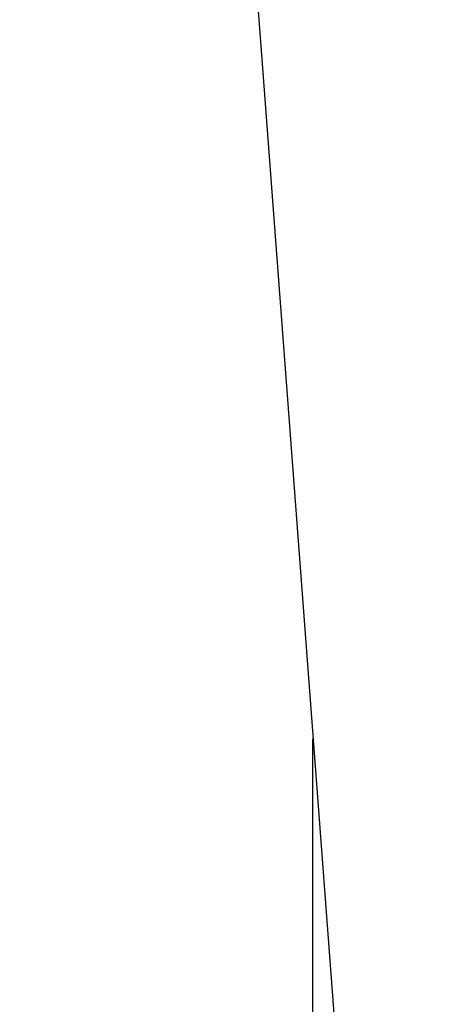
# Model space of a CAD drawing. Header units: inches. Extents: x 0.6 to 33.8, y 0 to 21.7.
# Tile 121 of 210: x 18.78 to 18.891, y 15.814 to 16.067. Entities that reach past the tile are written whole.
import ezdxf

# ---------------------------------------------------------------- set-up
doc = ezdxf.new("R2010")
doc.units = ezdxf.units.IN
doc.header["$MEASUREMENT"] = 0
doc.layers.add('FORMAT', color=7, linetype='Continuous')
doc.styles.add('SLDTEXTSTYLE3', font='TXT', dxfattribs={"width": 0.75})
doc.dimstyles.new('SLDDIMSTYLE0', dxfattribs={"dimtxt": 0.125, "dimasz": 0.13, "dimexe": 0, "dimexo": 0.0625, "dimgap": 0.03125, "dimtad": 0, "dimtih": 1, "dimtoh": 1, "dimdec": 1, "dimlfac": 4, "dimrnd": 1e-09, "dimzin": 12, "dimdsep": 46, "dimtxsty": 'SLDTEXTSTYLE3', "dimsah": 1, "dimcen": 0.09, "dimadec": 0, "dimazin": 3, "dimtfac": 1, "dimtdec": 1, "dimtofl": 0, "dimtmove": 0, "dimatfit": 3, "dimfxl": 1, "dimfrac": 2, "dimtolj": 1, "dimtzin": 12, "dimarcsym": 0})

# ---------------------------------------------------------------- blocks, each defined once
blk = doc.blocks.new('_D_4')
at = {"layer": 'FORMAT'}
for p, q in [((18.22772, 18.17953), (18.18963, 18.17953)), ((18.18963, 18.17953), (18.18963, 17.98109)), ((18.5048, 18.17953), (18.54288, 18.17953)), ((18.54288, 18.17953), (18.54288, 17.98109)), ((16.93373, 9.61248), (16.93373, 18.12449)), ((19.79878, 17.39011), (19.79878, 18.12449)), ((16.93373, 17.99949), (18.08, 17.99949)), ((19.79878, 17.99949), (18.65251, 17.99949)), ((18.18963, 17.98109), (18.22772, 17.98109)), ((18.54288, 17.98109), (18.5048, 17.98109))]:
    blk.add_line(p, q, dxfattribs=at)
for points in [[(16.93373, 17.99949), (17.06373, 17.97949), (17.06373, 18.01949)], [(19.79878, 17.99949), (19.66878, 18.01949), (19.66878, 17.97949)]]:
    blk.add_solid(points, dxfattribs=at)
at = {"layer": 'FORMAT', "char_height": 0.125, "attachment_point": 1, "style": 'SLDTEXTSTYLE3'}
for s, insert in [('291', (18.22772, 18.14222)), ('11.5', (18.20462, 17.9552))]:
    blk.add_mtext(s, dxfattribs=dict(at, insert=insert))

msp = doc.modelspace()

# ---------------------------------------------------------------- linework, layer by layer
at = {"color": 7, "linetype": 'Continuous'}
for p, q in [((18.81269, 16.44424), (18.89086, 15.40633)), ((18.85503, 15.1729), (18.85503, 15.88202))]:
    msp.add_line(p, q, dxfattribs=at)

# ---------------------------------------------------------------- dimensions: what is measured, and where the dimension line sits
at = {"layer": 'FORMAT'}
dim = msp.add_linear_dim(base=(16.93373, 17.99949), p1=(19.79878, 17.34011), p2=(16.93373, 9.56248), dimstyle='SLDDIMSTYLE0', dxfattribs=at)
dim.commit()
dim.dimension.update_dxf_attribs({"geometry": '_D_4', "text_midpoint": (18.36626, 17.99949), "dimtype": 160})

doc.saveas('drawing.dxf')
